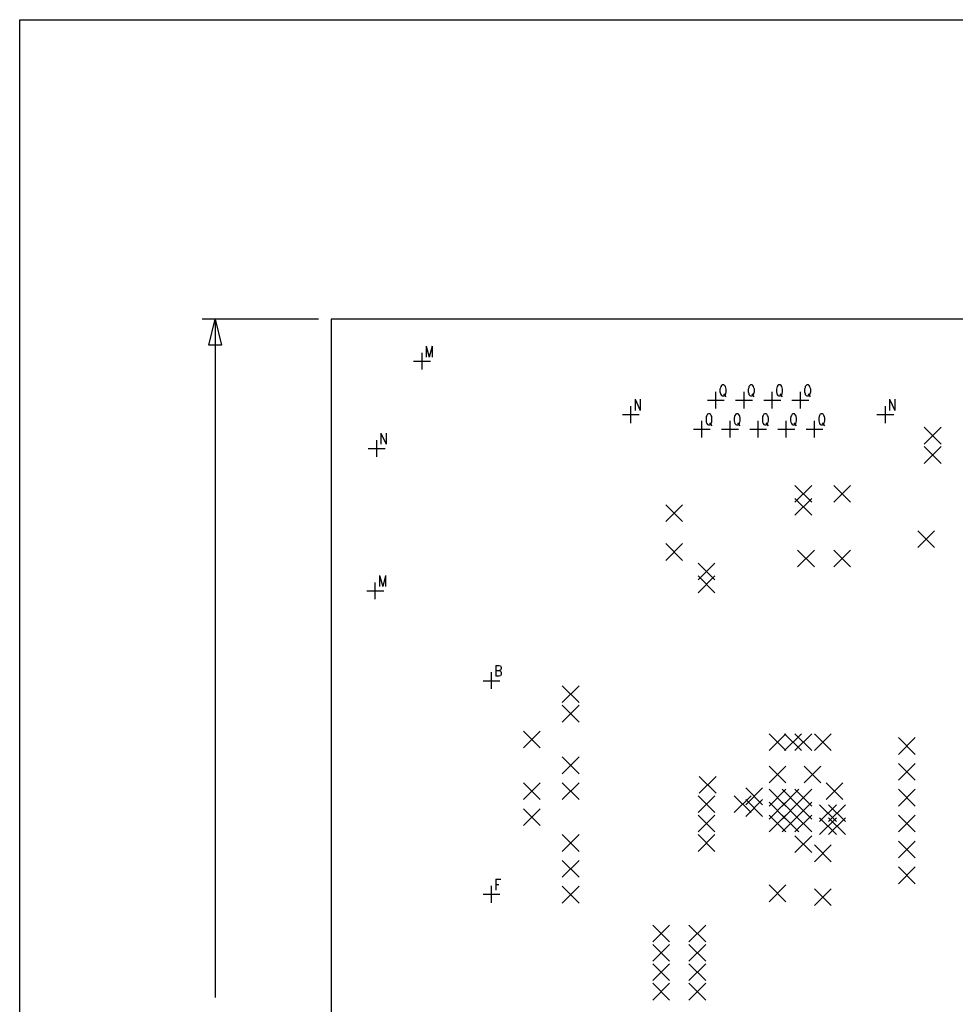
# Model space of a CAD drawing. Extents: x 11.9 to 28.1, y 10.8 to 21.2.
# Tile 5 of 43: x 11.9 to 15.5, y 17.4 to 21.2. Entities that reach past the tile are written whole.
import ezdxf

# ---------------------------------------------------------------- set-up
doc = ezdxf.new("R2010")
doc.units = 0
doc.header["$MEASUREMENT"] = 0
doc.layers.add('LAYNR1', color=2, linetype='Continuous')

msp = doc.modelspace()

# ---------------------------------------------------------------- linework, layer by layer
at = {"layer": 'LAYNR1', "color": 7}
for points in [[(11.892, 21.199), (28.093, 21.199)], [(11.892, 10.799), (11.892, 21.199)], [(13.047, 20.041), (12.597, 20.041)], [(12.623, 19.941), (12.648, 20.041)], [(12.648, 20.041), (12.648, 17.418)], [(12.648, 20.041), (12.672, 19.941)], [(23.448, 20.041), (13.097, 20.041)], [(13.097, 20.041), (13.097, 14.641)], [(13.097, 20.041), (13.098, 20.041)], [(12.672, 19.941), (12.623, 19.941)], [(13.464, 19.937), (13.464, 19.894)], [(13.464, 19.937), (13.476, 19.894)], [(13.487, 19.937), (13.476, 19.894)], [(13.487, 19.937), (13.487, 19.894)], [(13.415, 19.878), (13.48, 19.878)], [(13.448, 19.846), (13.448, 19.911)], [(14.602, 19.776), (14.6, 19.77), (14.6, 19.76)], [(14.609, 19.787), (14.606, 19.785), (14.603, 19.78), (14.602, 19.776)], [(14.622, 19.776), (14.621, 19.78), (14.618, 19.785), (14.615, 19.787), (14.609, 19.787)], [(14.624, 19.76), (14.624, 19.77), (14.622, 19.776)], [(14.711, 19.776), (14.709, 19.77), (14.709, 19.76)], [(14.718, 19.787), (14.715, 19.785), (14.712, 19.78), (14.711, 19.776)], [(14.731, 19.776), (14.73, 19.78), (14.727, 19.785), (14.724, 19.787), (14.718, 19.787)], [(14.733, 19.76), (14.733, 19.77), (14.731, 19.776)], [(14.82, 19.776), (14.818, 19.77), (14.818, 19.76)], [(14.827, 19.787), (14.824, 19.785), (14.821, 19.78), (14.82, 19.776)], [(14.84, 19.776), (14.839, 19.78), (14.836, 19.785), (14.833, 19.787), (14.827, 19.787)], [(14.842, 19.76), (14.842, 19.77), (14.84, 19.776)], [(14.929, 19.776), (14.927, 19.77), (14.927, 19.76)], [(14.936, 19.787), (14.933, 19.785), (14.93, 19.78), (14.929, 19.776)], [(14.949, 19.776), (14.948, 19.78), (14.945, 19.785), (14.942, 19.787), (14.936, 19.787)], [(14.951, 19.76), (14.951, 19.77), (14.949, 19.776)], [(14.272, 19.731), (14.272, 19.688)], [(14.272, 19.731), (14.292, 19.688)], [(14.292, 19.731), (14.292, 19.688)], [(14.552, 19.728), (14.616, 19.728)], [(14.584, 19.695), (14.584, 19.76)], [(14.6, 19.76), (14.602, 19.754), (14.603, 19.75), (14.606, 19.746), (14.609, 19.744)], [(14.609, 19.744), (14.615, 19.744)], [(14.614, 19.752), (14.622, 19.74)], [(14.615, 19.744), (14.618, 19.746), (14.621, 19.75), (14.622, 19.754), (14.624, 19.76)], [(14.66, 19.728), (14.726, 19.728)], [(14.693, 19.695), (14.693, 19.76)], [(14.709, 19.76), (14.711, 19.754), (14.712, 19.75), (14.715, 19.746), (14.718, 19.744)], [(14.718, 19.744), (14.724, 19.744)], [(14.723, 19.752), (14.731, 19.74)], [(14.724, 19.744), (14.727, 19.746), (14.73, 19.75), (14.731, 19.754), (14.733, 19.76)], [(14.769, 19.728), (14.835, 19.728)], [(14.802, 19.695), (14.802, 19.76)], [(14.818, 19.76), (14.82, 19.754), (14.821, 19.75), (14.824, 19.746), (14.827, 19.744)], [(14.827, 19.744), (14.833, 19.744)], [(14.832, 19.752), (14.84, 19.74)], [(14.833, 19.744), (14.836, 19.746), (14.839, 19.75), (14.84, 19.754), (14.842, 19.76)], [(14.878, 19.728), (14.943, 19.728)], [(14.911, 19.695), (14.911, 19.76)], [(14.927, 19.76), (14.929, 19.754), (14.93, 19.75), (14.933, 19.746), (14.936, 19.744)], [(14.936, 19.744), (14.942, 19.744)], [(14.941, 19.752), (14.949, 19.74)], [(14.942, 19.744), (14.945, 19.746), (14.948, 19.75), (14.949, 19.754), (14.951, 19.76)], [(15.256, 19.731), (15.256, 19.688)], [(15.256, 19.731), (15.276, 19.688)], [(15.276, 19.731), (15.276, 19.688)], [(14.255, 19.639), (14.255, 19.704)], [(15.24, 19.639), (15.24, 19.704)], [(14.223, 19.672), (14.288, 19.672)], [(14.53, 19.583), (14.53, 19.648)], [(14.547, 19.664), (14.546, 19.658), (14.546, 19.648)], [(14.546, 19.648), (14.547, 19.642), (14.549, 19.638), (14.552, 19.634), (14.555, 19.632)], [(14.555, 19.675), (14.552, 19.673), (14.549, 19.668), (14.547, 19.664)], [(14.568, 19.664), (14.566, 19.668), (14.563, 19.673), (14.561, 19.675), (14.555, 19.675)], [(14.561, 19.632), (14.563, 19.634), (14.566, 19.638), (14.568, 19.642), (14.569, 19.648)], [(14.569, 19.648), (14.569, 19.658), (14.568, 19.664)], [(14.639, 19.583), (14.639, 19.648)], [(14.656, 19.664), (14.655, 19.658), (14.655, 19.648)], [(14.655, 19.648), (14.656, 19.642), (14.658, 19.638), (14.661, 19.634), (14.664, 19.632)], [(14.664, 19.675), (14.661, 19.673), (14.658, 19.668), (14.656, 19.664)], [(14.677, 19.664), (14.675, 19.668), (14.672, 19.673), (14.67, 19.675), (14.664, 19.675)], [(14.67, 19.632), (14.672, 19.634), (14.675, 19.638), (14.677, 19.642), (14.678, 19.648)], [(14.678, 19.648), (14.678, 19.658), (14.677, 19.664)], [(14.748, 19.583), (14.748, 19.648)], [(14.765, 19.664), (14.764, 19.658), (14.764, 19.648)], [(14.764, 19.648), (14.765, 19.642), (14.767, 19.638), (14.77, 19.634), (14.773, 19.632)], [(14.773, 19.675), (14.77, 19.673), (14.767, 19.668), (14.765, 19.664)], [(14.786, 19.664), (14.784, 19.668), (14.781, 19.673), (14.779, 19.675), (14.773, 19.675)], [(14.779, 19.632), (14.781, 19.634), (14.784, 19.638), (14.786, 19.642), (14.787, 19.648)], [(14.787, 19.648), (14.787, 19.658), (14.786, 19.664)], [(14.856, 19.583), (14.856, 19.648)], [(14.874, 19.664), (14.873, 19.658), (14.873, 19.648)], [(14.873, 19.648), (14.874, 19.642), (14.876, 19.638), (14.879, 19.634), (14.882, 19.632)], [(14.882, 19.675), (14.879, 19.673), (14.876, 19.668), (14.874, 19.664)], [(14.895, 19.664), (14.893, 19.668), (14.89, 19.673), (14.888, 19.675), (14.882, 19.675)], [(14.888, 19.632), (14.89, 19.634), (14.893, 19.638), (14.895, 19.642), (14.896, 19.648)], [(14.896, 19.648), (14.896, 19.658), (14.895, 19.664)], [(14.965, 19.583), (14.965, 19.648)], [(14.983, 19.664), (14.982, 19.658), (14.982, 19.648)], [(14.982, 19.648), (14.983, 19.642), (14.985, 19.638), (14.988, 19.634), (14.991, 19.632)], [(14.991, 19.675), (14.988, 19.673), (14.985, 19.668), (14.983, 19.664)], [(15.004, 19.664), (15.002, 19.668), (14.999, 19.673), (14.997, 19.675), (14.991, 19.675)], [(14.997, 19.632), (14.999, 19.634), (15.002, 19.638), (15.004, 19.642), (15.005, 19.648)], [(15.005, 19.648), (15.005, 19.658), (15.004, 19.664)], [(15.207, 19.672), (15.272, 19.672)], [(14.497, 19.616), (14.562, 19.616)], [(14.555, 19.632), (14.561, 19.632)], [(14.559, 19.64), (14.568, 19.628)], [(14.606, 19.616), (14.671, 19.616)], [(14.664, 19.632), (14.67, 19.632)], [(14.668, 19.64), (14.677, 19.628)], [(14.715, 19.616), (14.78, 19.616)], [(14.773, 19.632), (14.779, 19.632)], [(14.777, 19.64), (14.786, 19.628)], [(14.824, 19.616), (14.889, 19.616)], [(14.882, 19.632), (14.888, 19.632)], [(14.886, 19.64), (14.895, 19.628)], [(14.933, 19.616), (14.998, 19.616)], [(14.991, 19.632), (14.997, 19.632)], [(14.995, 19.64), (15.004, 19.628)], [(15.39, 19.558), (15.455, 19.623)], [(15.39, 19.623), (15.455, 19.558)], [(13.273, 19.508), (13.273, 19.573)], [(13.289, 19.6), (13.289, 19.557)], [(13.289, 19.6), (13.309, 19.557)], [(13.309, 19.6), (13.309, 19.557)], [(13.24, 19.541), (13.305, 19.541)], [(15.39, 19.483), (15.455, 19.548)], [(15.39, 19.548), (15.455, 19.483)], [(14.89, 19.333), (14.955, 19.398)], [(14.89, 19.398), (14.955, 19.333)], [(15.04, 19.333), (15.105, 19.398)], [(15.04, 19.398), (15.105, 19.333)], [(14.89, 19.283), (14.955, 19.348)], [(14.89, 19.348), (14.955, 19.283)], [(14.39, 19.258), (14.455, 19.323)], [(14.39, 19.323), (14.455, 19.258)], [(15.365, 19.158), (15.43, 19.223)], [(15.365, 19.223), (15.43, 19.158)], [(14.39, 19.108), (14.455, 19.173)], [(14.39, 19.173), (14.455, 19.108)], [(14.9, 19.083), (14.965, 19.148)], [(14.9, 19.148), (14.965, 19.083)], [(15.04, 19.083), (15.105, 19.148)], [(15.04, 19.148), (15.105, 19.083)], [(14.515, 19.033), (14.58, 19.098)], [(14.515, 19.098), (14.58, 19.033)], [(13.284, 19.05), (13.284, 19.007)], [(13.284, 19.05), (13.296, 19.007)], [(13.307, 19.05), (13.296, 19.007)], [(13.307, 19.05), (13.307, 19.007)], [(14.515, 18.983), (14.58, 19.048)], [(14.515, 19.048), (14.58, 18.983)], [(13.267, 18.958), (13.267, 19.023)], [(13.235, 18.991), (13.3, 18.991)], [(13.733, 18.702), (13.733, 18.66)], [(13.733, 18.702), (13.746, 18.702), (13.751, 18.7), (13.752, 18.698), (13.754, 18.694), (13.754, 18.69), (13.752, 18.686), (13.751, 18.684), (13.746, 18.682)], [(13.717, 18.611), (13.717, 18.676)], [(13.733, 18.682), (13.746, 18.682), (13.751, 18.68), (13.752, 18.678), (13.754, 18.674), (13.754, 18.668), (13.752, 18.664), (13.751, 18.662), (13.746, 18.66)], [(13.746, 18.66), (13.733, 18.66)], [(13.684, 18.643), (13.749, 18.643)], [(13.99, 18.558), (14.055, 18.623)], [(13.99, 18.623), (14.055, 18.558)], [(13.99, 18.483), (14.055, 18.548)], [(13.99, 18.548), (14.055, 18.483)], [(13.84, 18.383), (13.905, 18.448)], [(13.84, 18.448), (13.905, 18.383)], [(14.79, 18.373), (14.855, 18.438)], [(14.79, 18.438), (14.855, 18.373)], [(14.85, 18.373), (14.915, 18.438)], [(14.85, 18.438), (14.915, 18.373)], [(14.89, 18.373), (14.955, 18.438)], [(14.89, 18.438), (14.955, 18.373)], [(14.965, 18.373), (15.03, 18.438)], [(14.965, 18.438), (15.03, 18.373)], [(15.29, 18.358), (15.355, 18.423)], [(15.29, 18.423), (15.355, 18.358)], [(13.99, 18.283), (14.055, 18.348)], [(13.99, 18.348), (14.055, 18.283)], [(15.29, 18.258), (15.355, 18.323)], [(15.29, 18.323), (15.355, 18.258)], [(14.79, 18.248), (14.855, 18.313)], [(14.79, 18.313), (14.855, 18.248)], [(14.925, 18.248), (14.99, 18.313)], [(14.925, 18.313), (14.99, 18.248)], [(13.84, 18.183), (13.905, 18.248)], [(13.84, 18.248), (13.905, 18.183)], [(13.99, 18.183), (14.055, 18.248)], [(13.99, 18.248), (14.055, 18.183)], [(14.52, 18.208), (14.585, 18.273)], [(14.52, 18.273), (14.585, 18.208)], [(15.01, 18.183), (15.075, 18.248)], [(15.01, 18.248), (15.075, 18.183)], [(14.7, 18.163), (14.765, 18.228)], [(14.7, 18.228), (14.765, 18.163)], [(14.79, 18.158), (14.855, 18.223)], [(14.79, 18.223), (14.855, 18.158)], [(14.84, 18.158), (14.905, 18.223)], [(14.84, 18.223), (14.905, 18.158)], [(14.89, 18.158), (14.955, 18.223)], [(14.89, 18.223), (14.955, 18.158)], [(15.29, 18.158), (15.355, 18.223)], [(15.29, 18.223), (15.355, 18.158)], [(14.515, 18.133), (14.58, 18.198)], [(14.515, 18.198), (14.58, 18.133)], [(14.655, 18.133), (14.72, 18.198)], [(14.655, 18.198), (14.72, 18.133)], [(14.7, 18.118), (14.765, 18.183)], [(14.7, 18.183), (14.765, 18.118)], [(14.79, 18.108), (14.855, 18.173)], [(14.79, 18.173), (14.855, 18.108)], [(14.84, 18.108), (14.905, 18.173)], [(14.84, 18.173), (14.905, 18.108)], [(14.89, 18.108), (14.955, 18.173)], [(14.89, 18.173), (14.955, 18.108)], [(14.985, 18.098), (15.05, 18.163)], [(14.985, 18.163), (15.05, 18.098)], [(15.02, 18.098), (15.085, 18.163)], [(15.02, 18.163), (15.085, 18.098)], [(13.84, 18.083), (13.905, 18.148)], [(13.84, 18.148), (13.905, 18.083)], [(14.515, 18.058), (14.58, 18.123)], [(14.515, 18.123), (14.58, 18.058)], [(14.79, 18.058), (14.855, 18.123)], [(14.79, 18.123), (14.855, 18.058)], [(14.84, 18.058), (14.905, 18.123)], [(14.84, 18.123), (14.905, 18.058)], [(14.89, 18.058), (14.955, 18.123)], [(14.89, 18.123), (14.955, 18.058)], [(14.985, 18.048), (15.05, 18.113)], [(14.985, 18.113), (15.05, 18.048)], [(15.02, 18.048), (15.085, 18.113)], [(15.02, 18.113), (15.085, 18.048)], [(15.29, 18.058), (15.355, 18.123)], [(15.29, 18.123), (15.355, 18.058)], [(13.99, 17.983), (14.055, 18.048)], [(13.99, 18.048), (14.055, 17.983)], [(14.515, 17.983), (14.58, 18.048)], [(14.515, 18.048), (14.58, 17.983)], [(14.89, 17.978), (14.955, 18.043)], [(14.89, 18.043), (14.955, 17.978)], [(15.29, 17.958), (15.355, 18.023)], [(15.29, 18.023), (15.355, 17.958)], [(14.965, 17.943), (15.03, 18.008)], [(14.965, 18.008), (15.03, 17.943)], [(13.99, 17.883), (14.055, 17.948)], [(13.99, 17.948), (14.055, 17.883)], [(15.29, 17.858), (15.355, 17.923)], [(15.29, 17.923), (15.355, 17.858)], [(13.733, 17.876), (13.733, 17.833)], [(13.733, 17.876), (13.752, 17.876)], [(13.717, 17.784), (13.717, 17.849)], [(13.733, 17.855), (13.745, 17.855)], [(13.99, 17.783), (14.055, 17.848)], [(13.99, 17.848), (14.055, 17.783)], [(14.79, 17.788), (14.855, 17.853)], [(14.79, 17.853), (14.855, 17.788)], [(14.965, 17.773), (15.03, 17.838)], [(14.965, 17.838), (15.03, 17.773)], [(13.684, 17.817), (13.749, 17.817)], [(14.34, 17.633), (14.405, 17.698)], [(14.34, 17.698), (14.405, 17.633)], [(14.48, 17.633), (14.545, 17.698)], [(14.48, 17.698), (14.545, 17.633)], [(14.34, 17.558), (14.405, 17.623)], [(14.34, 17.623), (14.405, 17.558)], [(14.48, 17.558), (14.545, 17.623)], [(14.48, 17.623), (14.545, 17.558)], [(14.34, 17.483), (14.405, 17.548)], [(14.34, 17.548), (14.405, 17.483)], [(14.48, 17.483), (14.545, 17.548)], [(14.48, 17.548), (14.545, 17.483)], [(14.34, 17.408), (14.405, 17.473)], [(14.34, 17.473), (14.405, 17.408)], [(14.48, 17.408), (14.545, 17.473)], [(14.48, 17.473), (14.545, 17.408)]]:
    msp.add_lwpolyline(points, dxfattribs=at)

doc.saveas('drawing.dxf')
